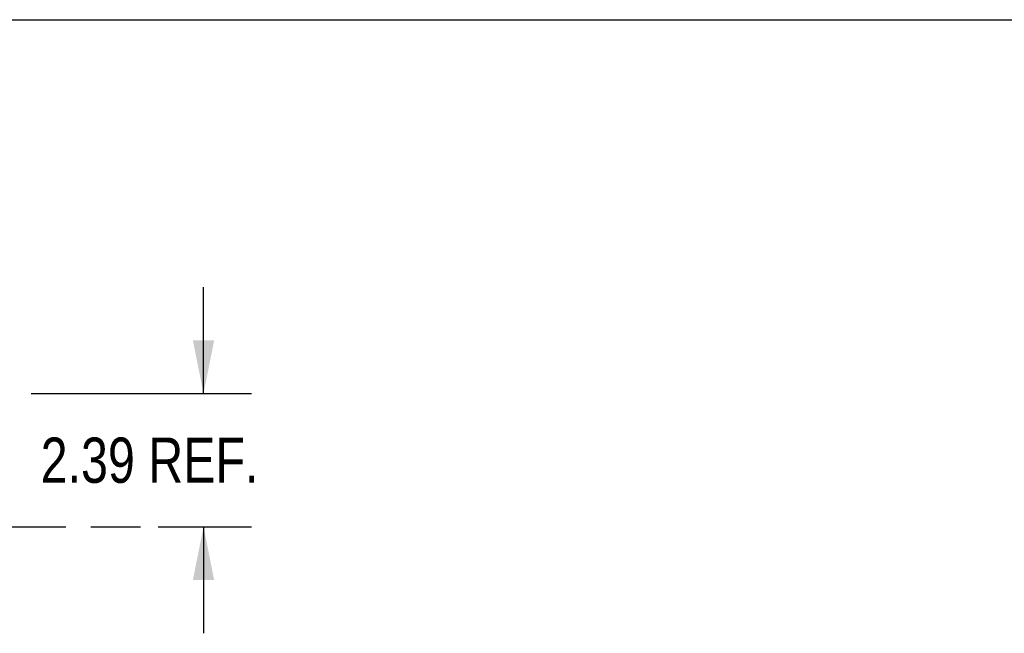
# Model space of a CAD drawing. Header units: inches. Extents: x 0 to 162, y 0 to 105.
# Tile 66 of 80: x 65 to 82, y 94 to 105. Entities that reach past the tile are written whole.
import ezdxf

# ---------------------------------------------------------------- set-up
doc = ezdxf.new("R2010")
doc.units = ezdxf.units.IN
doc.header["$LTSCALE"] = 8.904762
doc.header["$MEASUREMENT"] = 0
doc.linetypes.add('PHANTOM', pattern=[0.8, 0.45, -0.05, 0.1, -0.05, 0.1, -0.05])
doc.layers.get('0').update_dxf_attribs({"linetype": 'CONTINUOUS'})
doc.layers.add('DIMENSIONS', color=7, linetype='CONTINUOUS')
doc.styles.get("Standard").update_dxf_attribs({"font": 'txt', "width": 0.8})
doc.dimstyles.new('DIMSTYLE_1', dxfattribs={"dimtxt": 0.809524, "dimasz": 0.952381, "dimexe": 0.18, "dimexo": 0.0625, "dimgap": 0.09, "dimtad": 0, "dimtih": 1, "dimtoh": 1, "dimzin": 4, "dimdsep": 46, "dimtxsty": 'Standard', "dimblk": '_FILLED', "dimblk1": '_FILLED', "dimblk2": '_FILLED', "dimcen": 0.09, "dimadec": 0, "dimazin": 0, "dimtfac": 1, "dimtofl": 0, "dimtmove": 0, "dimatfit": 3, "dimldrblk": '_FILLED', "dimfxl": 0, "dimtolj": 1, "dimtzin": 4, "dimarcsym": 0})

# ---------------------------------------------------------------- blocks, each defined once
blk = doc.blocks.new('_FILLED')
at = {"color": 0, "linetype": 'ByBlock'}
blk.add_solid([(0, 0), (-1, 0.2), (-1, -0.2)], dxfattribs=at)
blk = doc.blocks.new('*D4')
at = {"layer": 'DIMENSIONS', "color": 2, "linetype": 'Continuous'}
for p, q in [((67.828, 98.073), (67.828, 99.978)), ((64.741, 98.073), (68.685, 98.073)), ((67.018, 95.687), (68.685, 95.687)), ((67.828, 95.687), (67.828, 93.782))]:
    blk.add_line(p, q, dxfattribs=at)
at = {"layer": 'DIMENSIONS', "color": 2, "linetype": 'Continuous', "xscale": 0.9523809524, "yscale": 0.9523809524, "zscale": 0.9523809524}
for p, rotation in [((67.828, 98.073), 270), ((67.828, 95.687), 90)]:
    blk.add_blockref('_FILLED', p, dxfattribs=dict(at, rotation=rotation))
at = {"layer": 'DIMENSIONS', "color": 2, "linetype": 'Continuous', "width": 0.8}
blk.add_text('2.39 REF.', height=0.8095, dxfattribs=at).set_placement((64.913, 96.475))

msp = doc.modelspace()

# ---------------------------------------------------------------- linework, layer by layer
at = {"color": 7, "linetype": 'Continuous'}
msp.add_line((0, 104.7619), (161.9048, 104.7619), dxfattribs=at)
at = {"layer": 'DIMENSIONS', "color": 7, "linetype": 'PHANTOM'}
msp.add_line((39.9847, 95.6867), (68.2668, 95.6867), dxfattribs=at)

# ---------------------------------------------------------------- dimensions: what is measured, and where the dimension line sits
at = {"layer": 'DIMENSIONS', "color": 2, "linetype": 'Continuous'}
dim = msp.add_linear_dim(base=(67.8277, 95.6867), p1=(64.7409, 98.0733), p2=(68.6849, 95.6867), angle=270, text='<> REF.', dimstyle='DIMSTYLE_1', dxfattribs=at)
dim.commit()
dim.dimension.update_dxf_attribs({"geometry": '*D4', "text_midpoint": (67.8277, 96.88), "dimtype": 160})

doc.saveas('drawing.dxf')
